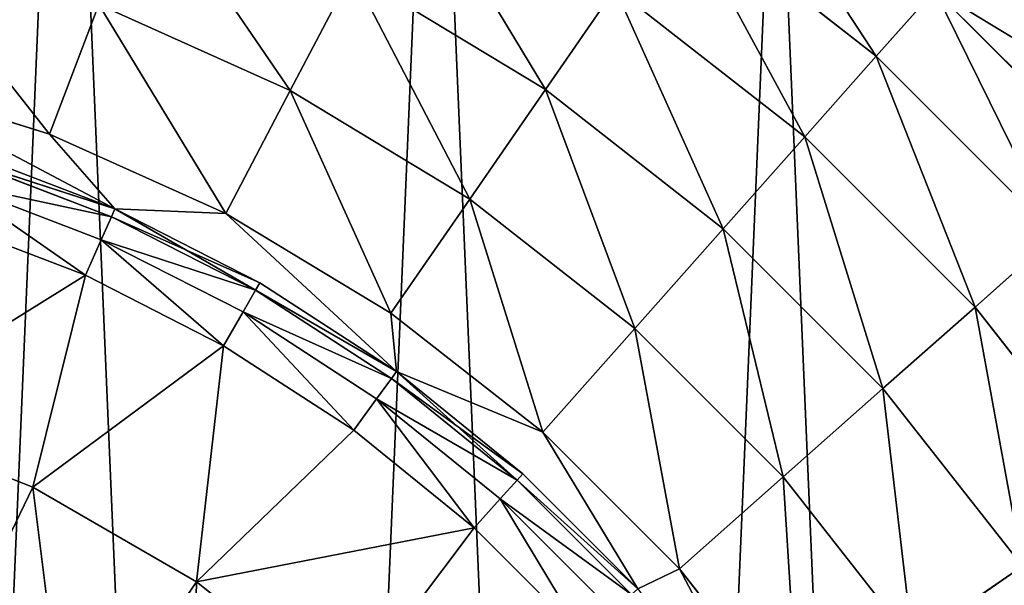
# Model space of a CAD drawing. Extents: x 80 to 596, y 77 to 1633.
# Tile 234 of 256: x 344.15 to 355.23, y 1111.54 to 1117.91. Entities that reach past the tile are written whole.
import ezdxf

# ---------------------------------------------------------------- set-up
doc = ezdxf.new("R2010")
doc.units = 0
doc.header["$LTSCALE"] = 25.4
doc.layers.get('0').update_dxf_attribs({"color": 13, "linetype": 'CONTINUOUS'})

# ---------------------------------------------------------------- blocks, each defined once
blk = doc.blocks.new('CADILLAC-III-8190-7988-799')
at = {"color": 18}
for p, q in [((13.642, 1119.262, 29.268), (15.891, 1117.5, 29.268)), ((13.642, 1119.262, 29.268), (15.891, 1117.5, 29.268)), ((9.991, 1118.442, 31.002), (9.294, 1117.113, 31.458)), ((9.991, 1118.442, 31.002), (9.294, 1117.113, 31.458)), ((12.168, 1117.126, 31.002), (9.991, 1118.442, 31.002)), ((12.168, 1117.126, 31.002), (9.991, 1118.442, 31.002)), ((12.168, 1117.126, 31.002), (12.954, 1118.264, 30.263)), ((12.168, 1117.126, 31.002), (12.954, 1118.264, 30.263)), ((12.954, 1118.264, 30.263), (15.087, 1116.593, 30.263)), ((12.954, 1118.264, 30.263), (15.087, 1116.593, 30.263)), ((16.551, 1118.245, 28.056), (15.891, 1117.5, 29.268)), ((16.551, 1118.245, 28.056), (15.891, 1117.5, 29.268)), ((18.656, 1116.14, 28.056), (16.551, 1118.245, 28.056)), ((18.656, 1116.14, 28.056), (16.551, 1118.245, 28.056)), ((7.14, 1118.082, 31.458), (6.586, 1116.623, 31.611)), ((7.14, 1118.082, 31.458), (6.586, 1116.623, 31.611)), ((9.294, 1117.113, 31.458), (7.14, 1118.082, 31.458)), ((9.294, 1117.113, 31.458), (7.14, 1118.082, 31.458)), ((15.891, 1117.5, 29.268), (15.087, 1116.593, 30.263)), ((15.891, 1117.5, 29.268), (15.087, 1116.593, 30.263)), ((17.911, 1115.48, 29.268), (15.891, 1117.5, 29.268)), ((17.911, 1115.48, 29.268), (15.891, 1117.5, 29.268)), ((6.586, 1116.623, 31.611), (4.511, 1117.27, 31.611)), ((6.586, 1116.623, 31.611), (4.511, 1117.27, 31.611)), ((9.294, 1117.113, 31.458), (8.569, 1115.731, 31.611)), ((9.294, 1117.113, 31.458), (8.569, 1115.731, 31.611)), ((11.315, 1115.891, 31.458), (9.294, 1117.113, 31.458)), ((11.315, 1115.891, 31.458), (9.294, 1117.113, 31.458)), ((12.168, 1117.126, 31.002), (11.315, 1115.891, 31.458)), ((12.168, 1117.126, 31.002), (11.315, 1115.891, 31.458)), ((12.168, 1117.126, 31.002), (14.17, 1115.557, 31.002)), ((12.168, 1117.126, 31.002), (14.17, 1115.557, 31.002)), ((3.842, 1116.91, 31.611), (7.321, 1115.78, 31.611)), ((3.842, 1116.91, 31.611), (7.321, 1115.78, 31.611)), ((8.569, 1115.731, 31.611), (6.586, 1116.623, 31.611)), ((8.569, 1115.731, 31.611), (6.586, 1116.623, 31.611)), ((15.087, 1116.593, 30.263), (14.17, 1115.557, 31.002)), ((15.087, 1116.593, 30.263), (14.17, 1115.557, 31.002)), ((17.004, 1114.676, 30.263), (15.087, 1116.593, 30.263)), ((17.004, 1114.676, 30.263), (15.087, 1116.593, 30.263)), ((5.611, 1116.436, 35.621), (7.321, 1115.78, 31.611)), ((5.611, 1116.436, 35.621), (7.321, 1115.78, 31.611)), ((5.611, 1116.436, 35.621), (7.321, 1115.78, 35.621)), ((5.611, 1116.436, 35.621), (7.321, 1115.78, 35.621)), ((5.581, 1116.344, 36.237), (7.282, 1115.691, 36.237)), ((5.581, 1116.344, 36.237), (7.282, 1115.691, 36.237)), ((5.494, 1116.076, 36.792), (7.167, 1115.434, 36.792)), ((5.494, 1116.076, 36.792), (7.167, 1115.434, 36.792)), ((11.315, 1115.891, 31.458), (10.429, 1114.606, 31.611)), ((11.315, 1115.891, 31.458), (10.429, 1114.606, 31.611)), ((13.175, 1114.434, 31.458), (11.315, 1115.891, 31.458)), ((13.175, 1114.434, 31.458), (11.315, 1115.891, 31.458)), ((7.282, 1115.691, 36.237), (7.321, 1115.78, 35.621)), ((7.282, 1115.691, 36.237), (7.321, 1115.78, 35.621)), ((7.321, 1115.78, 31.611), (10.49, 1113.95, 31.611)), ((7.321, 1115.78, 31.611), (8.954, 1114.948, 35.621)), ((7.321, 1115.78, 31.611), (10.49, 1113.95, 31.611)), ((7.321, 1115.78, 35.621), (7.321, 1115.78, 31.611)), ((7.321, 1115.78, 35.621), (7.321, 1115.78, 31.611)), ((7.321, 1115.78, 35.621), (8.954, 1114.948, 35.621)), ((7.321, 1115.78, 31.611), (8.954, 1114.948, 35.621)), ((7.321, 1115.78, 35.621), (8.954, 1114.948, 35.621)), ((10.429, 1114.606, 31.611), (8.569, 1115.731, 31.611)), ((10.429, 1114.606, 31.611), (8.569, 1115.731, 31.611)), ((6.989, 1115.033, 37.234), (5.359, 1115.659, 37.234)), ((6.989, 1115.033, 37.234), (5.359, 1115.659, 37.234)), ((7.167, 1115.434, 36.792), (7.282, 1115.691, 36.237)), ((7.167, 1115.434, 36.792), (7.282, 1115.691, 36.237)), ((7.282, 1115.691, 36.237), (8.905, 1114.864, 36.237)), ((7.282, 1115.691, 36.237), (8.905, 1114.864, 36.237)), ((14.17, 1115.557, 31.002), (13.175, 1114.434, 31.458)), ((14.17, 1115.557, 31.002), (13.175, 1114.434, 31.458)), ((15.968, 1113.759, 31.002), (14.17, 1115.557, 31.002)), ((15.968, 1113.759, 31.002), (14.17, 1115.557, 31.002)), ((6.989, 1115.033, 37.234), (7.167, 1115.434, 36.792)), ((6.989, 1115.033, 37.234), (7.167, 1115.434, 36.792)), ((7.167, 1115.434, 36.792), (8.764, 1114.62, 36.792)), ((7.167, 1115.434, 36.792), (8.764, 1114.62, 36.792)), ((17.004, 1114.676, 30.263), (17.911, 1115.48, 29.268)), ((17.004, 1114.676, 30.263), (17.911, 1115.48, 29.268)), ((6.989, 1115.033, 37.234), (4.409, 1113.427, 38.818)), ((6.989, 1115.033, 37.234), (4.409, 1113.427, 38.818)), ((6.395, 1112.648, 38.818), (6.989, 1115.033, 37.234)), ((6.395, 1112.648, 38.818), (6.989, 1115.033, 37.234)), ((8.545, 1114.24, 37.234), (6.989, 1115.033, 37.234)), ((8.545, 1114.24, 37.234), (6.989, 1115.033, 37.234)), ((8.905, 1114.864, 36.237), (8.954, 1114.948, 35.621)), ((8.905, 1114.864, 36.237), (8.954, 1114.948, 35.621)), ((8.954, 1114.948, 35.621), (10.49, 1113.95, 31.611)), ((8.954, 1114.948, 35.621), (10.49, 1113.95, 31.611)), ((8.954, 1114.948, 35.621), (10.49, 1113.95, 35.621)), ((8.954, 1114.948, 35.621), (10.49, 1113.95, 35.621)), ((8.764, 1114.62, 36.792), (8.905, 1114.864, 36.237)), ((8.764, 1114.62, 36.792), (8.905, 1114.864, 36.237)), ((8.905, 1114.864, 36.237), (10.433, 1113.872, 36.237)), ((8.905, 1114.864, 36.237), (10.433, 1113.872, 36.237)), ((8.545, 1114.24, 37.234), (8.764, 1114.62, 36.792)), ((8.545, 1114.24, 37.234), (8.764, 1114.62, 36.792)), ((8.764, 1114.62, 36.792), (10.267, 1113.644, 36.792)), ((8.764, 1114.62, 36.792), (10.267, 1113.644, 36.792)), ((12.14, 1113.266, 31.611), (10.429, 1114.606, 31.611)), ((12.14, 1113.266, 31.611), (10.429, 1114.606, 31.611)), ((15.968, 1113.759, 31.002), (17.004, 1114.676, 30.263)), ((15.968, 1113.759, 31.002), (17.004, 1114.676, 30.263)), ((17.004, 1114.676, 30.263), (18.675, 1112.542, 30.263)), ((17.004, 1114.676, 30.263), (18.675, 1112.542, 30.263)), ((13.175, 1114.434, 31.458), (12.14, 1113.266, 31.611)), ((13.175, 1114.434, 31.458), (12.14, 1113.266, 31.611)), ((14.845, 1112.764, 31.458), (13.175, 1114.434, 31.458)), ((14.845, 1112.764, 31.458), (13.175, 1114.434, 31.458)), ((8.545, 1114.24, 37.234), (6.395, 1112.648, 38.818)), ((8.545, 1114.24, 37.234), (6.395, 1112.648, 38.818)), ((8.545, 1114.24, 37.234), (8.241, 1111.582, 38.818)), ((8.545, 1114.24, 37.234), (8.241, 1111.582, 38.818)), ((10.009, 1113.289, 37.234), (8.545, 1114.24, 37.234)), ((10.009, 1113.289, 37.234), (8.545, 1114.24, 37.234)), ((10.433, 1113.872, 36.237), (10.49, 1113.95, 35.621)), ((10.433, 1113.872, 36.237), (10.49, 1113.95, 35.621)), ((10.49, 1113.95, 31.611), (13.209, 1111.502, 31.611)), ((10.49, 1113.95, 31.611), (11.913, 1112.798, 35.621)), ((10.49, 1113.95, 31.611), (13.209, 1111.502, 31.611)), ((10.49, 1113.95, 35.621), (10.49, 1113.95, 31.611)), ((10.49, 1113.95, 35.621), (10.49, 1113.95, 31.611)), ((10.49, 1113.95, 35.621), (11.913, 1112.798, 35.621)), ((10.49, 1113.95, 31.611), (11.913, 1112.798, 35.621)), ((10.49, 1113.95, 35.621), (11.913, 1112.798, 35.621)), ((10.267, 1113.644, 36.792), (10.433, 1113.872, 36.237)), ((10.267, 1113.644, 36.792), (10.433, 1113.872, 36.237)), ((10.433, 1113.872, 36.237), (11.848, 1112.725, 36.237)), ((10.433, 1113.872, 36.237), (11.848, 1112.725, 36.237)), ((14.845, 1112.764, 31.458), (15.968, 1113.759, 31.002)), ((14.845, 1112.764, 31.458), (15.968, 1113.759, 31.002)), ((15.968, 1113.759, 31.002), (17.537, 1111.757, 31.002)), ((15.968, 1113.759, 31.002), (17.537, 1111.757, 31.002)), ((10.009, 1113.289, 37.234), (10.267, 1113.644, 36.792)), ((10.009, 1113.289, 37.234), (10.267, 1113.644, 36.792)), ((10.267, 1113.644, 36.792), (11.66, 1112.516, 36.792)), ((10.267, 1113.644, 36.792), (11.66, 1112.516, 36.792)), ((6.395, 1112.648, 38.818), (4.409, 1113.427, 38.818)), ((6.395, 1112.648, 38.818), (4.409, 1113.427, 38.818)), ((8.241, 1111.582, 38.818), (10.009, 1113.289, 37.234)), ((8.241, 1111.582, 38.818), (10.009, 1113.289, 37.234)), ((11.366, 1112.19, 37.234), (10.009, 1113.289, 37.234)), ((11.366, 1112.19, 37.234), (10.009, 1113.289, 37.234)), ((13.677, 1111.729, 31.611), (12.14, 1113.266, 31.611)), ((13.677, 1111.729, 31.611), (12.14, 1113.266, 31.611)), ((11.66, 1112.516, 36.792), (11.848, 1112.725, 36.237)), ((11.66, 1112.516, 36.792), (11.848, 1112.725, 36.237)), ((11.848, 1112.725, 36.237), (11.913, 1112.798, 35.621)), ((11.848, 1112.725, 36.237), (11.913, 1112.798, 35.621)), ((11.848, 1112.725, 36.237), (13.137, 1111.438, 36.237)), ((11.848, 1112.725, 36.237), (13.137, 1111.438, 36.237)), ((11.913, 1112.798, 35.621), (13.209, 1111.502, 31.611)), ((11.913, 1112.798, 35.621), (13.209, 1111.502, 31.611)), ((11.913, 1112.798, 35.621), (13.209, 1111.502, 35.621)), ((11.913, 1112.798, 35.621), (13.209, 1111.502, 35.621)), ((13.677, 1111.729, 31.611), (14.845, 1112.764, 31.458)), ((13.677, 1111.729, 31.611), (14.845, 1112.764, 31.458)), ((14.845, 1112.764, 31.458), (16.302, 1110.904, 31.458)), ((14.845, 1112.764, 31.458), (16.302, 1110.904, 31.458)), ((6.395, 1112.648, 38.818), (5.282, 1110.337, 40.143)), ((6.395, 1112.648, 38.818), (5.282, 1110.337, 40.143)), ((8.241, 1111.582, 38.818), (6.395, 1112.648, 38.818)), ((8.241, 1111.582, 38.818), (6.395, 1112.648, 38.818)), ((11.366, 1112.19, 37.234), (11.66, 1112.516, 36.792)), ((11.366, 1112.19, 37.234), (11.66, 1112.516, 36.792)), ((11.66, 1112.516, 36.792), (12.927, 1111.249, 36.792)), ((11.66, 1112.516, 36.792), (12.927, 1111.249, 36.792)), ((11.366, 1112.19, 37.234), (8.241, 1111.582, 38.818)), ((11.366, 1112.19, 37.234), (8.241, 1111.582, 38.818)), ((9.909, 1110.252, 38.818), (11.366, 1112.19, 37.234)), ((9.909, 1110.252, 38.818), (11.366, 1112.19, 37.234)), ((12.601, 1110.955, 37.234), (11.366, 1112.19, 37.234)), ((12.601, 1110.955, 37.234), (11.366, 1112.19, 37.234)), ((15.017, 1110.018, 31.611), (13.677, 1111.729, 31.611)), ((15.017, 1110.018, 31.611), (13.677, 1111.729, 31.611)), ((16.302, 1110.904, 31.458), (17.537, 1111.757, 31.002)), ((16.302, 1110.904, 31.458), (17.537, 1111.757, 31.002)), ((8.241, 1111.582, 38.818), (6.796, 1109.463, 40.143)), ((8.241, 1111.582, 38.818), (6.796, 1109.463, 40.143)), ((9.909, 1110.252, 38.818), (8.241, 1111.582, 38.818)), ((9.909, 1110.252, 38.818), (8.241, 1111.582, 38.818))]:
    blk.add_line(p, q, dxfattribs=at)
mesh = blk.add_polyface(dxfattribs=at)
corners = [(-25.586, 1103.095, 7.111), (-25.213, 1094.315, 7.111), (-25.773, 1098.689, 7.111), (-24.657, 1107.406, 7.111), (-23.922, 1090.098, 7.111), (-23.012, 1111.498, 7.111), (-21.936, 1086.161, 7.111), (-20.7, 1115.253, 7.111), (-19.314, 1082.615, 7.111), (-17.787, 1118.563, 7.111), (-16.13, 1079.564, 7.111), (-14.356, 1121.334, 7.111), (-12.476, 1077.094, 7.111), (-10.506, 1123.484, 7.111), (-8.458, 1075.278, 7.111), (-6.348, 1124.954, 7.111), (-4.19, 1074.167, 7.111), (-2.001, 1125.699, 7.111), (0.204, 1073.793, 7.111), (0.204, 1125.793, 7.111), (2.409, 1125.699, 7.111), (4.598, 1074.167, 7.111), (6.755, 1124.954, 7.111), (8.865, 1075.278, 7.111), (10.913, 1123.484, 7.111), (12.884, 1077.094, 7.111), (14.763, 1121.334, 7.111), (16.537, 1079.564, 7.111), (18.194, 1118.563, 7.111), (19.721, 1082.615, 7.111), (21.108, 1115.253, 7.111), (22.343, 1086.161, 7.111), (23.42, 1111.498, 7.111), (24.329, 1090.098, 7.111), (25.064, 1107.406, 7.111), (25.62, 1094.315, 7.111), (25.993, 1103.095, 7.111), (26.18, 1098.689, 7.111)]
mesh.append_faces([[corners[k] for k in face] for face in [(0, 1, 2), (35, 36, 37)]], dxfattribs={"vtx0": -1, "color": 18})
mesh.append_faces([[corners[k] for k in face] for face in [(1, 3, 4), (4, 5, 6), (6, 7, 8), (8, 9, 10), (10, 11, 12), (12, 13, 14), (14, 15, 16), (16, 17, 18), (18, 20, 21), (21, 22, 23), (23, 24, 25), (25, 26, 27), (27, 28, 29), (29, 30, 31), (31, 32, 33), (33, 34, 35)]], dxfattribs={"vtx0": -1, "vtx1": -1, "color": 18})
mesh.append_faces([[corners[k] for k in face] for face in [(1, 0, 3), (4, 3, 5), (6, 5, 7), (8, 7, 9), (10, 9, 11), (12, 11, 13), (14, 13, 15), (16, 15, 17), (18, 17, 19), (18, 19, 20), (21, 20, 22), (23, 22, 24), (25, 24, 26), (27, 26, 28), (29, 28, 30), (31, 30, 32), (33, 32, 34), (35, 34, 36)]], dxfattribs={"vtx0": -1, "vtx2": -1, "color": 18})
mesh = blk.add_polyface(dxfattribs=at)
corners = [(15.891, 1117.5, 29.268), (14.207, 1120.081, 28.056), (13.642, 1119.262, 29.268), (16.551, 1118.245, 28.056)]
mesh.append_faces([[corners[k] for k in face] for face in [(0, 1, 2), (1, 0, 3)]], dxfattribs={"vtx0": -1, "color": 18})
mesh = blk.add_polyface(dxfattribs=at)
corners = [(12.168, 1117.126, 31.002), (10.634, 1119.666, 30.263), (9.991, 1118.442, 31.002), (12.954, 1118.264, 30.263)]
mesh.append_faces([[corners[k] for k in face] for face in [(0, 1, 2), (1, 0, 3)]], dxfattribs={"vtx0": -1, "color": 18})
mesh = blk.add_polyface(dxfattribs=at)
corners = [(9.294, 1117.113, 31.458), (7.672, 1119.485, 31.002), (7.14, 1118.082, 31.458), (9.991, 1118.442, 31.002)]
mesh.append_faces([[corners[k] for k in face] for face in [(0, 1, 2), (1, 0, 3)]], dxfattribs={"vtx0": -1, "color": 18})
mesh = blk.add_polyface(dxfattribs=at)
corners = [(15.087, 1116.593, 30.263), (13.642, 1119.262, 29.268), (12.954, 1118.264, 30.263), (15.891, 1117.5, 29.268)]
mesh.append_faces([[corners[k] for k in face] for face in [(0, 1, 2), (1, 0, 3)]], dxfattribs={"vtx0": -1, "color": 18})
mesh = blk.add_polyface(dxfattribs=at)
corners = [(19.55, 1116.932, 25.172), (17.041, 1118.798, 26.673), (19.209, 1116.63, 26.673), (17.343, 1119.139, 25.172)]
mesh.append_faces([[corners[k] for k in face] for face in [(0, 1, 2), (1, 0, 3)]], dxfattribs={"vtx0": -1, "color": 18})
mesh = blk.add_polyface(dxfattribs=at)
corners = [(6.586, 1116.623, 31.611), (4.885, 1118.785, 31.458), (4.511, 1117.27, 31.611), (7.14, 1118.082, 31.458)]
mesh.append_faces([[corners[k] for k in face] for face in [(0, 1, 2), (1, 0, 3)]], dxfattribs={"vtx0": -1, "color": 18})
mesh = blk.add_polyface(dxfattribs=at)
corners = [(19.209, 1116.63, 26.673), (16.551, 1118.245, 28.056), (18.656, 1116.14, 28.056), (17.041, 1118.798, 26.673)]
mesh.append_faces([[corners[k] for k in face] for face in [(0, 1, 2), (1, 0, 3)]], dxfattribs={"vtx0": -1, "color": 18})
mesh = blk.add_polyface(dxfattribs=at)
corners = [(11.315, 1115.891, 31.458), (9.991, 1118.442, 31.002), (9.294, 1117.113, 31.458), (12.168, 1117.126, 31.002)]
mesh.append_faces([[corners[k] for k in face] for face in [(0, 1, 2), (1, 0, 3)]], dxfattribs={"vtx0": -1, "color": 18})
mesh = blk.add_polyface(dxfattribs=at)
corners = [(14.17, 1115.557, 31.002), (12.954, 1118.264, 30.263), (12.168, 1117.126, 31.002), (15.087, 1116.593, 30.263)]
mesh.append_faces([[corners[k] for k in face] for face in [(0, 1, 2), (1, 0, 3)]], dxfattribs={"vtx0": -1, "color": 18})
mesh = blk.add_polyface(dxfattribs=at)
corners = [(17.911, 1115.48, 29.268), (16.551, 1118.245, 28.056), (15.891, 1117.5, 29.268), (18.656, 1116.14, 28.056)]
mesh.append_faces([[corners[k] for k in face] for face in [(0, 1, 2), (1, 0, 3)]], dxfattribs={"vtx0": -1, "color": 18})
mesh = blk.add_polyface(dxfattribs=at)
corners = [(8.569, 1115.731, 31.611), (7.14, 1118.082, 31.458), (6.586, 1116.623, 31.611), (9.294, 1117.113, 31.458)]
mesh.append_faces([[corners[k] for k in face] for face in [(0, 1, 2), (1, 0, 3)]], dxfattribs={"vtx0": -1, "color": 18})
mesh = blk.add_polyface(dxfattribs=at)
corners = [(-17.665, 1097.623, 31.611), (-17.665, 1101.962, 31.611), (-17.796, 1099.793, 31.611), (-17.273, 1095.485, 31.611), (-17.273, 1104.1, 31.611), (-17.201, 1097.963, 31.611), (-16.627, 1093.41, 31.611), (-16.44, 1094.385, 31.611), (-15.735, 1091.428, 31.611), (-14.952, 1091.043, 31.611), (-14.61, 1089.567, 31.611), (-12.801, 1088.083, 31.611), (-13.27, 1087.856, 31.611), (-11.733, 1086.319, 31.611), (-10.083, 1085.635, 31.611), (-10.022, 1084.979, 31.611), (-6.914, 1083.806, 31.611), (-8.161, 1083.854, 31.611), (-6.179, 1082.962, 31.611), (-3.435, 1082.675, 31.611), (-4.104, 1082.316, 31.611), (-1.966, 1081.924, 31.611), (0.204, 1082.293, 31.611), (0.204, 1081.793, 31.611), (2.373, 1081.924, 31.611), (3.842, 1082.675, 31.611), (4.511, 1082.316, 31.611), (7.321, 1083.806, 31.611), (6.586, 1082.962, 31.611), (8.569, 1083.854, 31.611), (10.49, 1085.635, 31.611), (10.429, 1084.979, 31.611), (12.14, 1086.319, 31.611), (13.209, 1088.083, 31.611), (13.677, 1087.856, 31.611), (15.359, 1091.043, 31.611), (15.017, 1089.567, 31.611), (16.142, 1091.428, 31.611), (16.847, 1094.385, 31.611), (17.034, 1093.41, 31.611), (17.608, 1097.963, 31.611), (17.681, 1095.485, 31.611), (17.608, 1101.622, 31.611), (-17.201, 1101.622, 31.611), (-16.627, 1106.175, 31.611), (-16.44, 1105.2, 31.611), (-15.735, 1108.158, 31.611), (-14.952, 1108.543, 31.611), (-14.61, 1110.018, 31.611), (-12.801, 1111.502, 31.611), (-13.27, 1111.729, 31.611), (-11.733, 1113.266, 31.611), (-10.083, 1113.95, 31.611), (-10.022, 1114.606, 31.611), (-6.914, 1115.78, 31.611), (-8.161, 1115.731, 31.611), (-6.179, 1116.623, 31.611), (-3.435, 1116.91, 31.611), (-4.104, 1117.27, 31.611), (-1.966, 1117.661, 31.611), (0.204, 1117.293, 31.611), (0.204, 1117.793, 31.611), (3.842, 1116.91, 31.611), (2.373, 1117.661, 31.611), (4.511, 1117.27, 31.611), (7.321, 1115.78, 31.611), (6.586, 1116.623, 31.611), (8.569, 1115.731, 31.611), (10.49, 1113.95, 31.611), (10.429, 1114.606, 31.611), (12.14, 1113.266, 31.611), (13.209, 1111.502, 31.611), (13.677, 1111.729, 31.611), (15.359, 1108.543, 31.611), (15.017, 1110.018, 31.611), (16.142, 1108.158, 31.611), (16.847, 1105.2, 31.611), (17.034, 1106.175, 31.611), (17.681, 1104.1, 31.611), (18.072, 1097.623, 31.611), (18.072, 1101.962, 31.611), (18.204, 1099.793, 31.611)]
mesh.append_faces([[corners[k] for k in face] for face in [(0, 1, 2), (80, 79, 81)]], dxfattribs={"vtx0": -1, "color": 18})
mesh.append_faces([[corners[k] for k in face] for face in [(1, 3, 4), (5, 6, 7), (7, 8, 9), (9, 10, 11), (11, 13, 14), (14, 15, 16), (16, 18, 19), (19, 21, 22), (22, 24, 25), (25, 26, 27), (27, 29, 30), (30, 32, 33), (33, 34, 35), (35, 37, 38), (38, 39, 40), (40, 41, 42), (4, 43, 44), (43, 4, 5), (44, 45, 46), (46, 47, 48), (48, 49, 50), (50, 49, 51), (51, 52, 53), (53, 54, 55), (55, 54, 56), (56, 57, 58), (58, 57, 59), (59, 60, 61), (61, 62, 63), (63, 62, 64), (64, 65, 66), (66, 65, 67), (67, 68, 69), (69, 68, 70), (70, 71, 72), (72, 73, 74), (74, 73, 75), (75, 76, 77), (77, 42, 78), (78, 79, 80)]], dxfattribs={"vtx0": -1, "vtx1": -1, "color": 18})
mesh.append_faces([[corners[k] for k in face] for face in [(4, 3, 5), (78, 42, 41)]], dxfattribs={"vtx0": -1, "vtx1": -1, "vtx2": -1, "color": 18})
mesh.append_faces([[corners[k] for k in face] for face in [(1, 0, 3), (5, 3, 6), (7, 6, 8), (9, 8, 10), (11, 10, 12), (11, 12, 13), (14, 13, 15), (16, 15, 17), (16, 17, 18), (19, 18, 20), (19, 20, 21), (22, 21, 23), (22, 23, 24), (25, 24, 26), (27, 26, 28), (27, 28, 29), (30, 29, 31), (30, 31, 32), (33, 32, 34), (35, 34, 36), (35, 36, 37), (38, 37, 39), (40, 39, 41), (44, 43, 45), (46, 45, 47), (48, 47, 49), (51, 49, 52), (53, 52, 54), (56, 54, 57), (59, 57, 60), (61, 60, 62), (64, 62, 65), (67, 65, 68), (70, 68, 71), (72, 71, 73), (75, 73, 76), (77, 76, 42), (78, 41, 79)]], dxfattribs={"vtx0": -1, "vtx2": -1, "color": 18})
mesh = blk.add_polyface(dxfattribs=at)
corners = [(17.004, 1114.676, 30.263), (15.891, 1117.5, 29.268), (15.087, 1116.593, 30.263), (17.911, 1115.48, 29.268)]
mesh.append_faces([[corners[k] for k in face] for face in [(0, 1, 2), (1, 0, 3)]], dxfattribs={"vtx0": -1, "color": 18})
mesh = blk.add_polyface(dxfattribs=at)
corners = [(10.429, 1114.606, 31.611), (9.294, 1117.113, 31.458), (8.569, 1115.731, 31.611), (11.315, 1115.891, 31.458)]
mesh.append_faces([[corners[k] for k in face] for face in [(0, 1, 2), (1, 0, 3)]], dxfattribs={"vtx0": -1, "color": 18})
mesh = blk.add_polyface(dxfattribs=at)
corners = [(13.175, 1114.434, 31.458), (12.168, 1117.126, 31.002), (11.315, 1115.891, 31.458), (14.17, 1115.557, 31.002)]
mesh.append_faces([[corners[k] for k in face] for face in [(0, 1, 2), (1, 0, 3)]], dxfattribs={"vtx0": -1, "color": 18})
mesh = blk.add_polyface(dxfattribs=at)
corners = [(5.611, 1116.436, 35.621), (7.321, 1115.78, 31.611), (3.842, 1116.91, 31.611)]
mesh.append_faces([[corners[k] for k in face] for face in [(0, 1, 2)]], dxfattribs={"color": 18})
mesh = blk.add_polyface(dxfattribs=at)
corners = [(15.968, 1113.759, 31.002), (15.087, 1116.593, 30.263), (14.17, 1115.557, 31.002), (17.004, 1114.676, 30.263)]
mesh.append_faces([[corners[k] for k in face] for face in [(0, 1, 2), (1, 0, 3)]], dxfattribs={"vtx0": -1, "color": 18})
mesh = blk.add_polyface(dxfattribs=at)
corners = [(5.581, 1116.344, 36.237), (7.321, 1115.78, 35.621), (5.611, 1116.436, 35.621), (7.282, 1115.691, 36.237)]
mesh.append_faces([[corners[k] for k in face] for face in [(0, 1, 2), (1, 0, 3)]], dxfattribs={"vtx0": -1, "color": 18})
mesh = blk.add_polyface(dxfattribs=at)
corners = [(7.321, 1115.78, 35.621), (7.321, 1115.78, 31.611), (5.611, 1116.436, 35.621)]
mesh.append_faces([[corners[k] for k in face] for face in [(0, 1, 2)]], dxfattribs={"color": 18})
mesh = blk.add_polyface(dxfattribs=at)
corners = [(5.494, 1116.076, 36.792), (7.282, 1115.691, 36.237), (5.581, 1116.344, 36.237), (7.167, 1115.434, 36.792)]
mesh.append_faces([[corners[k] for k in face] for face in [(0, 1, 2), (1, 0, 3)]], dxfattribs={"vtx0": -1, "color": 18})
mesh = blk.add_polyface(dxfattribs=at)
corners = [(6.989, 1115.033, 37.234), (5.494, 1116.076, 36.792), (5.359, 1115.659, 37.234), (7.167, 1115.434, 36.792)]
mesh.append_faces([[corners[k] for k in face] for face in [(0, 1, 2), (1, 0, 3)]], dxfattribs={"vtx0": -1, "color": 18})
mesh = blk.add_polyface(dxfattribs=at)
corners = [(12.14, 1113.266, 31.611), (11.315, 1115.891, 31.458), (10.429, 1114.606, 31.611), (13.175, 1114.434, 31.458)]
mesh.append_faces([[corners[k] for k in face] for face in [(0, 1, 2), (1, 0, 3)]], dxfattribs={"vtx0": -1, "color": 18})
mesh = blk.add_polyface(dxfattribs=at)
corners = [(7.282, 1115.691, 36.237), (8.954, 1114.948, 35.621), (7.321, 1115.78, 35.621), (8.905, 1114.864, 36.237)]
mesh.append_faces([[corners[k] for k in face] for face in [(0, 1, 2), (1, 0, 3)]], dxfattribs={"vtx0": -1, "color": 18})
mesh = blk.add_polyface(dxfattribs=at)
corners = [(8.954, 1114.948, 35.621), (10.49, 1113.95, 31.611), (7.321, 1115.78, 31.611)]
mesh.append_faces([[corners[k] for k in face] for face in [(0, 1, 2)]], dxfattribs={"color": 18})
mesh = blk.add_polyface(dxfattribs=at)
corners = [(8.954, 1114.948, 35.621), (7.321, 1115.78, 31.611), (7.321, 1115.78, 35.621)]
mesh.append_faces([[corners[k] for k in face] for face in [(0, 1, 2)]], dxfattribs={"color": 18})
mesh = blk.add_polyface(dxfattribs=at)
corners = [(6.989, 1115.033, 37.234), (5.359, 1115.659, 37.234), (4.409, 1113.427, 38.818)]
mesh.append_faces([[corners[k] for k in face] for face in [(0, 1, 2)]], dxfattribs={"color": 18})
mesh = blk.add_polyface(dxfattribs=at)
corners = [(7.167, 1115.434, 36.792), (8.905, 1114.864, 36.237), (7.282, 1115.691, 36.237), (8.764, 1114.62, 36.792)]
mesh.append_faces([[corners[k] for k in face] for face in [(0, 1, 2), (1, 0, 3)]], dxfattribs={"vtx0": -1, "color": 18})
mesh = blk.add_polyface(dxfattribs=at)
corners = [(14.845, 1112.764, 31.458), (14.17, 1115.557, 31.002), (13.175, 1114.434, 31.458), (15.968, 1113.759, 31.002)]
mesh.append_faces([[corners[k] for k in face] for face in [(0, 1, 2), (1, 0, 3)]], dxfattribs={"vtx0": -1, "color": 18})
mesh = blk.add_polyface(dxfattribs=at)
corners = [(8.545, 1114.24, 37.234), (7.167, 1115.434, 36.792), (6.989, 1115.033, 37.234), (8.764, 1114.62, 36.792)]
mesh.append_faces([[corners[k] for k in face] for face in [(0, 1, 2), (1, 0, 3)]], dxfattribs={"vtx0": -1, "color": 18})
mesh = blk.add_polyface(dxfattribs=at)
corners = [(18.675, 1112.542, 30.263), (17.911, 1115.48, 29.268), (17.004, 1114.676, 30.263), (19.673, 1113.231, 29.268)]
mesh.append_faces([[corners[k] for k in face] for face in [(0, 1, 2), (1, 0, 3)]], dxfattribs={"vtx0": -1, "color": 18})
mesh = blk.add_polyface(dxfattribs=at)
corners = [(6.989, 1115.033, 37.234), (4.409, 1113.427, 38.818), (6.395, 1112.648, 38.818)]
mesh.append_faces([[corners[k] for k in face] for face in [(0, 1, 2)]], dxfattribs={"color": 18})
mesh = blk.add_polyface(dxfattribs=at)
corners = [(8.545, 1114.24, 37.234), (6.989, 1115.033, 37.234), (6.395, 1112.648, 38.818)]
mesh.append_faces([[corners[k] for k in face] for face in [(0, 1, 2)]], dxfattribs={"color": 18})
mesh = blk.add_polyface(dxfattribs=at)
corners = [(8.905, 1114.864, 36.237), (10.49, 1113.95, 35.621), (8.954, 1114.948, 35.621), (10.433, 1113.872, 36.237)]
mesh.append_faces([[corners[k] for k in face] for face in [(0, 1, 2), (1, 0, 3)]], dxfattribs={"vtx0": -1, "color": 18})
mesh = blk.add_polyface(dxfattribs=at)
corners = [(10.49, 1113.95, 35.621), (10.49, 1113.95, 31.611), (8.954, 1114.948, 35.621)]
mesh.append_faces([[corners[k] for k in face] for face in [(0, 1, 2)]], dxfattribs={"color": 18})
mesh = blk.add_polyface(dxfattribs=at)
corners = [(8.764, 1114.62, 36.792), (10.433, 1113.872, 36.237), (8.905, 1114.864, 36.237), (10.267, 1113.644, 36.792)]
mesh.append_faces([[corners[k] for k in face] for face in [(0, 1, 2), (1, 0, 3)]], dxfattribs={"vtx0": -1, "color": 18})
mesh = blk.add_polyface(dxfattribs=at)
corners = [(10.009, 1113.289, 37.234), (8.764, 1114.62, 36.792), (8.545, 1114.24, 37.234), (10.267, 1113.644, 36.792)]
mesh.append_faces([[corners[k] for k in face] for face in [(0, 1, 2), (1, 0, 3)]], dxfattribs={"vtx0": -1, "color": 18})
mesh = blk.add_polyface(dxfattribs=at)
corners = [(17.537, 1111.757, 31.002), (17.004, 1114.676, 30.263), (15.968, 1113.759, 31.002), (18.675, 1112.542, 30.263)]
mesh.append_faces([[corners[k] for k in face] for face in [(0, 1, 2), (1, 0, 3)]], dxfattribs={"vtx0": -1, "color": 18})
mesh = blk.add_polyface(dxfattribs=at)
corners = [(13.677, 1111.729, 31.611), (13.175, 1114.434, 31.458), (12.14, 1113.266, 31.611), (14.845, 1112.764, 31.458)]
mesh.append_faces([[corners[k] for k in face] for face in [(0, 1, 2), (1, 0, 3)]], dxfattribs={"vtx0": -1, "color": 18})
mesh = blk.add_polyface(dxfattribs=at)
corners = [(8.545, 1114.24, 37.234), (6.395, 1112.648, 38.818), (8.241, 1111.582, 38.818)]
mesh.append_faces([[corners[k] for k in face] for face in [(0, 1, 2)]], dxfattribs={"color": 18})
mesh = blk.add_polyface(dxfattribs=at)
corners = [(10.009, 1113.289, 37.234), (8.545, 1114.24, 37.234), (8.241, 1111.582, 38.818)]
mesh.append_faces([[corners[k] for k in face] for face in [(0, 1, 2)]], dxfattribs={"color": 18})
mesh = blk.add_polyface(dxfattribs=at)
corners = [(10.433, 1113.872, 36.237), (11.913, 1112.798, 35.621), (10.49, 1113.95, 35.621), (11.848, 1112.725, 36.237)]
mesh.append_faces([[corners[k] for k in face] for face in [(0, 1, 2), (1, 0, 3)]], dxfattribs={"vtx0": -1, "color": 18})
mesh = blk.add_polyface(dxfattribs=at)
corners = [(11.913, 1112.798, 35.621), (13.209, 1111.502, 31.611), (10.49, 1113.95, 31.611)]
mesh.append_faces([[corners[k] for k in face] for face in [(0, 1, 2)]], dxfattribs={"color": 18})
mesh = blk.add_polyface(dxfattribs=at)
corners = [(11.913, 1112.798, 35.621), (10.49, 1113.95, 31.611), (10.49, 1113.95, 35.621)]
mesh.append_faces([[corners[k] for k in face] for face in [(0, 1, 2)]], dxfattribs={"color": 18})
mesh = blk.add_polyface(dxfattribs=at)
corners = [(10.267, 1113.644, 36.792), (11.848, 1112.725, 36.237), (10.433, 1113.872, 36.237), (11.66, 1112.516, 36.792)]
mesh.append_faces([[corners[k] for k in face] for face in [(0, 1, 2), (1, 0, 3)]], dxfattribs={"vtx0": -1, "color": 18})
mesh = blk.add_polyface(dxfattribs=at)
corners = [(16.302, 1110.904, 31.458), (15.968, 1113.759, 31.002), (14.845, 1112.764, 31.458), (17.537, 1111.757, 31.002)]
mesh.append_faces([[corners[k] for k in face] for face in [(0, 1, 2), (1, 0, 3)]], dxfattribs={"vtx0": -1, "color": 18})
mesh = blk.add_polyface(dxfattribs=at)
corners = [(11.366, 1112.19, 37.234), (10.267, 1113.644, 36.792), (10.009, 1113.289, 37.234), (11.66, 1112.516, 36.792)]
mesh.append_faces([[corners[k] for k in face] for face in [(0, 1, 2), (1, 0, 3)]], dxfattribs={"vtx0": -1, "color": 18})
mesh = blk.add_polyface(dxfattribs=at)
corners = [(5.282, 1110.337, 40.143), (4.409, 1113.427, 38.818), (3.653, 1110.976, 40.143), (6.395, 1112.648, 38.818)]
mesh.append_faces([[corners[k] for k in face] for face in [(0, 1, 2), (1, 0, 3)]], dxfattribs={"vtx0": -1, "color": 18})
mesh = blk.add_polyface(dxfattribs=at)
corners = [(11.366, 1112.19, 37.234), (10.009, 1113.289, 37.234), (8.241, 1111.582, 38.818)]
mesh.append_faces([[corners[k] for k in face] for face in [(0, 1, 2)]], dxfattribs={"color": 18})
mesh = blk.add_polyface(dxfattribs=at)
corners = [(11.66, 1112.516, 36.792), (13.137, 1111.438, 36.237), (11.848, 1112.725, 36.237), (12.927, 1111.249, 36.792)]
mesh.append_faces([[corners[k] for k in face] for face in [(0, 1, 2), (1, 0, 3)]], dxfattribs={"vtx0": -1, "color": 18})
mesh = blk.add_polyface(dxfattribs=at)
corners = [(11.848, 1112.725, 36.237), (13.209, 1111.502, 35.621), (11.913, 1112.798, 35.621), (13.137, 1111.438, 36.237)]
mesh.append_faces([[corners[k] for k in face] for face in [(0, 1, 2), (1, 0, 3)]], dxfattribs={"vtx0": -1, "color": 18})
mesh = blk.add_polyface(dxfattribs=at)
corners = [(11.913, 1112.798, 35.621), (13.209, 1111.502, 35.621), (13.209, 1111.502, 31.611)]
mesh.append_faces([[corners[k] for k in face] for face in [(0, 1, 2)]], dxfattribs={"color": 18})
mesh = blk.add_polyface(dxfattribs=at)
corners = [(15.017, 1110.018, 31.611), (14.845, 1112.764, 31.458), (13.677, 1111.729, 31.611), (16.302, 1110.904, 31.458)]
mesh.append_faces([[corners[k] for k in face] for face in [(0, 1, 2), (1, 0, 3)]], dxfattribs={"vtx0": -1, "color": 18})
mesh = blk.add_polyface(dxfattribs=at)
corners = [(6.796, 1109.463, 40.143), (6.395, 1112.648, 38.818), (5.282, 1110.337, 40.143), (8.241, 1111.582, 38.818)]
mesh.append_faces([[corners[k] for k in face] for face in [(0, 1, 2), (1, 0, 3)]], dxfattribs={"vtx0": -1, "color": 18})
mesh = blk.add_polyface(dxfattribs=at)
corners = [(12.601, 1110.955, 37.234), (11.66, 1112.516, 36.792), (11.366, 1112.19, 37.234), (12.927, 1111.249, 36.792)]
mesh.append_faces([[corners[k] for k in face] for face in [(0, 1, 2), (1, 0, 3)]], dxfattribs={"vtx0": -1, "color": 18})
mesh = blk.add_polyface(dxfattribs=at)
corners = [(11.366, 1112.19, 37.234), (8.241, 1111.582, 38.818), (9.909, 1110.252, 38.818)]
mesh.append_faces([[corners[k] for k in face] for face in [(0, 1, 2)]], dxfattribs={"color": 18})
mesh = blk.add_polyface(dxfattribs=at)
corners = [(12.601, 1110.955, 37.234), (11.366, 1112.19, 37.234), (9.909, 1110.252, 38.818)]
mesh.append_faces([[corners[k] for k in face] for face in [(0, 1, 2)]], dxfattribs={"color": 18})
mesh = blk.add_polyface(dxfattribs=at)
corners = [(17.524, 1108.883, 31.458), (17.537, 1111.757, 31.002), (16.302, 1110.904, 31.458), (18.853, 1109.58, 31.002)]
mesh.append_faces([[corners[k] for k in face] for face in [(0, 1, 2), (1, 0, 3)]], dxfattribs={"vtx0": -1, "color": 18})
mesh = blk.add_polyface(dxfattribs=at)
corners = [(8.164, 1108.372, 40.143), (8.241, 1111.582, 38.818), (6.796, 1109.463, 40.143), (9.909, 1110.252, 38.818)]
mesh.append_faces([[corners[k] for k in face] for face in [(0, 1, 2), (1, 0, 3)]], dxfattribs={"vtx0": -1, "color": 18})
blk = doc.blocks.new('GRUPUJ_1')
at = {"color": 0}
blk.add_blockref('CADILLAC-III-8190-7988-799', (258.066, -77.491, -7.111), dxfattribs=at)

msp = doc.modelspace()

# ---------------------------------------------------------------- block references
at = {"color": 0}
msp.add_blockref('GRUPUJ_1', (79.834, 77.491, -7.989), dxfattribs=at)

doc.saveas('drawing.dxf')
